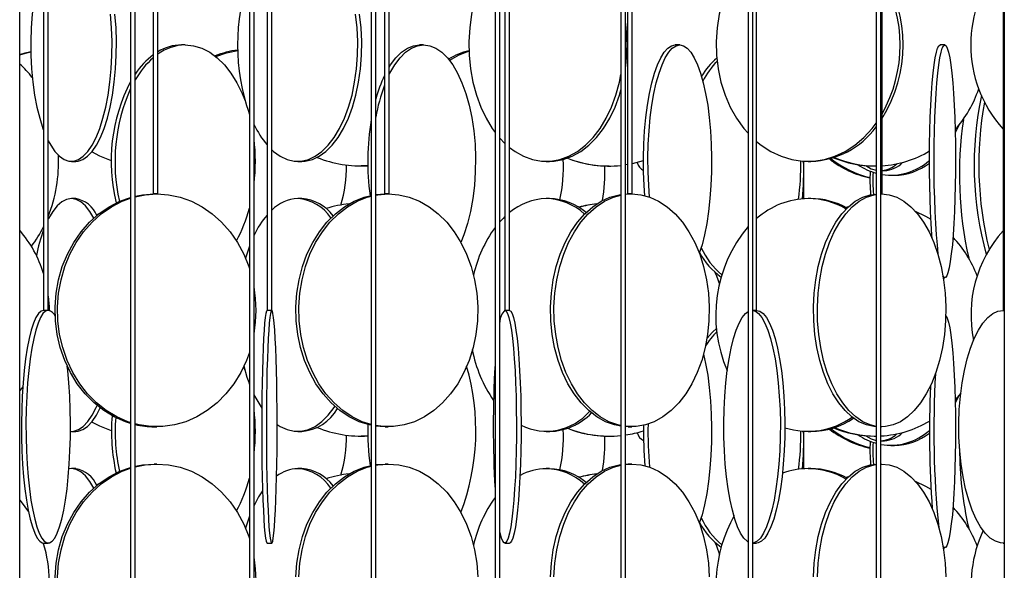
# Model space of a CAD drawing. Header units: millimetres. Extents: x 495 to 2657, y 518 to 2595.
# Tile 80 of 91: x 2308 to 2413, y 2150 to 2209. Entities that reach past the tile are written whole.
import ezdxf

# ---------------------------------------------------------------- set-up
doc = ezdxf.new("R2010")
doc.units = ezdxf.units.MM

msp = doc.modelspace()

# ---------------------------------------------------------------- linework, layer by layer
at = {"color": 7, "linetype": 'Continuous', "lineweight": 25}
for p, q in [((2307.61, 2120.05), (2307.61, 2574.8)), ((2310.18, 2574.8), (2310.18, 2177.55)), ((2310.68, 2177.55), (2310.68, 2574.8)), ((2319.52, 2574.8), (2319.52, 2132.55)), ((2320.02, 2132.55), (2320.02, 2574.8)), ((2321.96, 2574.8), (2321.96, 2190.05)), ((2322.46, 2190.05), (2322.46, 2574.8)), ((2332.3, 2574.8), (2332.3, 2120.05)), ((2332.8, 2120.05), (2332.8, 2574.8)), ((2334.2, 2574.8), (2334.2, 2177.55)), ((2334.7, 2177.55), (2334.7, 2574.8)), ((2345.38, 2574.8), (2345.38, 2132.55)), ((2345.88, 2132.55), (2345.88, 2574.8)), ((2346.82, 2574.8), (2346.82, 2190.05)), ((2347.32, 2190.05), (2347.32, 2574.8)), ((2358.71, 2574.8), (2358.71, 2120.05)), ((2359.21, 2120.05), (2359.21, 2574.8)), ((2359.76, 2574.8), (2359.76, 2177.55)), ((2360.26, 2177.55), (2360.26, 2574.8)), ((2372.24, 2574.8), (2372.24, 2132.55)), ((2372.74, 2132.55), (2372.74, 2574.8)), ((2372.95, 2574.8), (2372.95, 2190.05)), ((2373.45, 2190.05), (2373.45, 2574.8)), ((2385.91, 2574.8), (2385.91, 2120.05)), ((2386.41, 2120.05), (2386.41, 2574.8)), ((2386.82, 2177.55), (2386.82, 2574.8)), ((2399.66, 2574.8), (2399.66, 2132.55)), ((2400.16, 2132.55), (2400.16, 2574.8)), ((2400.3, 2190.05), (2400.3, 2574.8)), ((2413.31, 2574.8), (2413.31, 2177.55)), ((2413.44, 2574.8), (2413.44, 2120.05)), ((2325.41, 2206.05), (2325.01, 2206.05)), ((2351.03, 2206.05), (2350.59, 2206.05)), ((2378.56, 2206.05), (2378.08, 2206.05)), ((2407.05, 2206.05), (2406.55, 2206.05)), ((2332.24, 2198.81), (2332.3, 2198.59)), ((2359.21, 2196.05), (2359.76, 2195.48)), ((2313.16, 2193.55), (2313.63, 2193.55)), ((2337.5, 2193.55), (2337.93, 2193.55)), ((2344.27, 2193.05), (2344.33, 2193.05)), ((2345.02, 2193.07), (2344.33, 2193.05)), ((2364.2, 2193.55), (2364.57, 2193.55)), ((2370.93, 2193.05), (2370.98, 2193.05)), ((2372.95, 2193.21), (2372.74, 2193.17)), ((2391.89, 2193.03), (2391.89, 2193.56)), ((2392.35, 2193.55), (2392.65, 2193.55)), ((2399.45, 2193.05), (2399.62, 2193.05)), ((2400.3, 2192.55), (2400.55, 2192.55)), ((2401.25, 2192.05), (2401.62, 2192.05)), ((2322.46, 2190.05), (2321.96, 2190.05)), ((2345.88, 2189.98), (2346.91, 2190.05)), ((2347.32, 2190.05), (2346.82, 2190.05)), ((2372.74, 2190.01), (2373.39, 2190.05)), ((2372.74, 2190.04), (2373.01, 2190.05)), ((2373.45, 2190.05), (2372.95, 2190.05)), ((2400.3, 2190.05), (2400.16, 2190.05)), ((2400.16, 2190.05), (2400.26, 2190.05)), ((2313.63, 2189.55), (2313.16, 2189.55)), ((2337.93, 2189.55), (2337.5, 2189.55)), ((2364.57, 2189.55), (2364.2, 2189.55)), ((2392.65, 2189.55), (2392.35, 2189.55)), ((2315.85, 2187.81), (2316.21, 2187.99)), ((2396.45, 2188.59), (2396.66, 2188.65)), ((2406.88, 2181.05), (2407.05, 2181.05)), ((2310.68, 2177.55), (2310.18, 2177.55)), ((2334.7, 2177.55), (2334.2, 2177.55)), ((2360.26, 2177.55), (2359.76, 2177.55)), ((2386.82, 2177.55), (2386.41, 2177.55)), ((2413.44, 2177.55), (2413.31, 2177.55)), ((2413.33, 2177.55), (2413.44, 2177.54)), ((2331.66, 2171.51), (2331.84, 2171.06)), ((2332.24, 2169.81), (2332.3, 2169.59)), ((2307.94, 2169.34), (2307.61, 2168.95)), ((2408.76, 2168.67), (2408.16, 2167.95)), ((2313.16, 2164.55), (2313.63, 2164.55)), ((2322.08, 2165.05), (2322.34, 2165.05)), ((2337.5, 2164.55), (2337.93, 2164.55)), ((2346.91, 2165.05), (2347.23, 2165.05)), ((2364.2, 2164.55), (2364.57, 2164.55)), ((2373.01, 2165.05), (2372.74, 2165.06)), ((2373.01, 2165.05), (2373.39, 2165.05)), ((2391.89, 2164.03), (2391.89, 2164.56)), ((2392.35, 2164.55), (2392.65, 2164.55)), ((2400.16, 2165.05), (2400.26, 2165.05)), ((2344.27, 2164.05), (2344.33, 2164.05)), ((2345.02, 2164.07), (2344.33, 2164.05)), ((2370.93, 2164.05), (2370.98, 2164.05)), ((2399.45, 2164.05), (2399.62, 2164.05)), ((2400.16, 2163.55), (2400.55, 2163.55)), ((2401.25, 2163.05), (2401.62, 2163.05)), ((2313.16, 2160.55), (2312.9, 2160.53)), ((2313.63, 2160.55), (2313.16, 2160.55)), ((2322.34, 2161.05), (2322.08, 2161.05)), ((2337.93, 2160.55), (2337.5, 2160.55)), ((2345.88, 2160.98), (2346.91, 2161.05)), ((2347.23, 2161.05), (2346.91, 2161.05)), ((2364.57, 2160.55), (2364.2, 2160.55)), ((2372.74, 2161.01), (2373.39, 2161.05)), ((2372.74, 2161.04), (2373.01, 2161.05)), ((2373.39, 2161.05), (2373.01, 2161.05)), ((2392.65, 2160.55), (2392.35, 2160.55)), ((2400.26, 2161.05), (2400.16, 2161.05)), ((2400.16, 2161.05), (2400.26, 2161.05)), ((2396.45, 2159.59), (2396.66, 2159.65)), ((2315.85, 2158.81), (2316.21, 2158.99)), ((2310.18, 2152.55), (2310.67, 2152.55)), ((2334.2, 2152.55), (2334.7, 2152.55)), ((2359.76, 2152.55), (2360.26, 2152.55)), ((2386.41, 2152.55), (2386.81, 2152.55)), ((2406.88, 2152.05), (2407.05, 2152.05)), ((2413.33, 2152.55), (2413.44, 2152.55))]:
    msp.add_line(p, q, dxfattribs=at)
at = {"color": 7, "linetype": 'Continuous', "lineweight": 25, "flags": 128}
for points in [[(2310.18, 2215.2), (2309.93, 2214.49), (2309.61, 2213.34), (2309.33, 2212.08), (2309.11, 2210.75), (2308.94, 2209.34), (2308.83, 2207.89), (2308.79, 2206.42), (2308.8, 2204.94), (2308.88, 2203.47), (2309.02, 2202.05), (2309.21, 2200.67), (2309.46, 2199.38), (2309.76, 2198.17), (2310.11, 2197.08), (2310.18, 2196.9)], [(2358.71, 2215.44), (2358.07, 2214.49), (2357.45, 2213.34), (2356.92, 2212.08), (2356.5, 2210.75), (2356.18, 2209.34), (2355.98, 2207.89), (2355.89, 2206.42), (2355.92, 2204.94), (2356.07, 2203.47), (2356.33, 2202.05), (2356.7, 2200.67), (2357.17, 2199.38), (2357.75, 2198.17), (2358.41, 2197.08), (2358.71, 2196.66)], [(2385.91, 2215.53), (2385.9, 2215.52), (2385.06, 2214.49), (2384.32, 2213.34), (2383.69, 2212.08), (2383.19, 2210.75), (2382.81, 2209.34), (2382.57, 2207.89), (2382.47, 2206.42), (2382.5, 2204.94), (2382.68, 2203.47), (2382.99, 2202.05), (2383.43, 2200.67), (2383.99, 2199.38), (2384.67, 2198.17), (2385.46, 2197.08), (2385.91, 2196.57)], [(2310.68, 2195.75), (2310.94, 2195.29), (2311.4, 2194.61), (2311.88, 2194.09), (2312.39, 2193.75), (2312.9, 2193.57), (2313.42, 2193.57), (2313.93, 2193.75), (2314.44, 2194.09), (2314.92, 2194.61), (2315.39, 2195.29), (2315.82, 2196.11), (2316.21, 2197.08), (2316.56, 2198.17), (2316.86, 2199.38), (2317.11, 2200.67), (2317.31, 2202.05), (2317.44, 2203.47), (2317.52, 2204.94), (2317.53, 2206.42), (2317.49, 2207.89), (2317.38, 2209.34)], [(2313.63, 2193.55), (2313.89, 2193.57), (2314.4, 2193.75), (2314.91, 2194.09), (2315.39, 2194.61), (2315.85, 2195.29), (2316.28, 2196.11), (2316.68, 2197.08), (2317.03, 2198.17), (2317.33, 2199.38), (2317.58, 2200.67), (2317.77, 2202.05), (2317.91, 2203.47), (2317.99, 2204.94), (2318, 2206.42), (2317.96, 2207.89), (2317.85, 2209.34)], [(2334.7, 2194.79), (2334.9, 2194.61), (2335.62, 2194.09), (2336.36, 2193.75), (2337.12, 2193.57), (2337.88, 2193.57), (2338.64, 2193.75), (2339.38, 2194.09), (2340.1, 2194.61), (2340.78, 2195.29), (2341.42, 2196.11), (2341.99, 2197.08), (2342.51, 2198.17), (2342.96, 2199.38), (2343.33, 2200.67), (2343.61, 2202.05), (2343.81, 2203.47), (2343.93, 2204.94), (2343.95, 2206.42), (2343.88, 2207.89), (2343.72, 2209.34)], [(2337.93, 2193.55), (2338.31, 2193.57), (2339.07, 2193.75), (2339.81, 2194.09), (2340.53, 2194.61), (2341.21, 2195.29), (2341.84, 2196.11), (2342.42, 2197.08), (2342.94, 2198.17), (2343.38, 2199.38), (2343.75, 2200.67), (2344.04, 2202.05), (2344.24, 2203.47), (2344.35, 2204.94), (2344.38, 2206.42), (2344.31, 2207.89), (2344.15, 2209.34)], [(2325.41, 2206.05), (2326.3, 2205.96), (2327.18, 2205.7), (2328.03, 2205.27), (2328.85, 2204.67), (2329.61, 2203.92), (2330.32, 2203.02), (2330.96, 2201.99), (2331.53, 2200.84), (2331.84, 2200.06)], [(2347.32, 2202.87), (2347.4, 2203.02), (2347.92, 2203.92), (2348.49, 2204.67), (2349.09, 2205.27), (2349.73, 2205.7), (2350.38, 2205.96), (2351.03, 2206.05)], [(2347.32, 2203.67), (2347.47, 2203.92), (2348.04, 2204.67), (2348.65, 2205.27), (2349.28, 2205.7), (2349.93, 2205.96), (2350.59, 2206.05)], [(2351.03, 2206.05), (2351.69, 2205.96), (2352.34, 2205.7), (2352.97, 2205.27), (2353.58, 2204.67), (2354.15, 2203.92), (2354.67, 2203.02), (2355.15, 2201.99), (2355.56, 2200.84), (2355.91, 2199.58), (2356.2, 2198.25), (2356.41, 2196.84), (2356.55, 2195.39), (2356.6, 2193.92), (2356.58, 2192.44), (2356.49, 2190.97), (2356.31, 2189.55), (2356.06, 2188.17), (2355.75, 2186.88), (2355.36, 2185.67), (2355.03, 2184.85)], [(2374.81, 2189.86), (2374.73, 2190.97), (2374.67, 2192.44), (2374.66, 2193.92), (2374.7, 2195.39), (2374.78, 2196.84), (2374.91, 2198.25), (2375.09, 2199.58), (2375.3, 2200.84), (2375.56, 2201.99), (2375.85, 2203.02), (2376.17, 2203.92), (2376.52, 2204.67), (2376.89, 2205.27), (2377.28, 2205.7), (2377.68, 2205.96), (2378.08, 2206.05)], [(2375.31, 2189.71), (2375.22, 2190.97), (2375.16, 2192.44), (2375.14, 2193.92), (2375.18, 2195.39), (2375.26, 2196.84), (2375.39, 2198.25), (2375.57, 2199.58), (2375.78, 2200.84), (2376.04, 2201.99), (2376.33, 2203.02), (2376.65, 2203.92), (2377, 2204.67), (2377.37, 2205.27), (2377.76, 2205.7), (2378.16, 2205.96), (2378.56, 2206.05)], [(2378.56, 2206.05), (2378.97, 2205.96), (2379.37, 2205.7), (2379.75, 2205.27), (2380.12, 2204.67), (2380.47, 2203.92), (2380.8, 2203.02), (2381.09, 2201.99), (2381.34, 2200.84), (2381.56, 2199.58), (2381.73, 2198.25), (2381.86, 2196.84), (2381.95, 2195.39), (2381.98, 2193.92), (2381.97, 2192.44), (2381.91, 2190.97), (2381.8, 2189.55), (2381.65, 2188.17), (2381.46, 2186.88), (2381.22, 2185.67), (2380.95, 2184.58), (2380.66, 2183.68)], [(2405.69, 2185.25), (2405.66, 2185.67), (2405.58, 2186.88), (2405.51, 2188.17), (2405.46, 2189.55), (2405.43, 2190.97), (2405.41, 2192.44), (2405.4, 2193.92), (2405.41, 2195.39), (2405.44, 2196.84), (2405.49, 2198.25), (2405.54, 2199.58), (2405.62, 2200.84), (2405.7, 2201.99), (2405.8, 2203.02), (2405.91, 2203.92), (2406.03, 2204.67), (2406.15, 2205.27), (2406.28, 2205.7), (2406.42, 2205.96), (2406.55, 2206.05)], [(2406.4, 2183.25), (2406.35, 2183.61), (2406.25, 2184.58), (2406.16, 2185.67), (2406.08, 2186.88), (2406.01, 2188.17), (2405.96, 2189.55), (2405.92, 2190.97), (2405.9, 2192.44), (2405.9, 2193.92), (2405.91, 2195.39), (2405.94, 2196.84), (2405.98, 2198.25), (2406.04, 2199.58), (2406.12, 2200.84), (2406.2, 2201.99), (2406.3, 2203.02), (2406.41, 2203.92), (2406.53, 2204.67), (2406.65, 2205.27), (2406.78, 2205.7), (2406.92, 2205.96), (2407.05, 2206.05)], [(2407.05, 2206.05), (2407.19, 2205.96), (2407.32, 2205.7), (2407.45, 2205.27), (2407.58, 2204.67), (2407.7, 2203.92), (2407.81, 2203.02), (2407.9, 2201.99), (2407.99, 2200.84), (2408.06, 2199.58), (2408.12, 2198.25), (2408.16, 2196.84), (2408.19, 2195.39), (2408.21, 2193.92), (2408.2, 2192.44), (2408.18, 2190.97), (2408.14, 2189.55), (2408.09, 2188.17), (2408.03, 2186.88), (2407.95, 2185.67), (2407.86, 2184.58), (2407.75, 2183.61), (2407.64, 2182.79), (2407.52, 2182.11), (2407.39, 2181.59), (2407.26, 2181.25), (2407.12, 2181.07), (2406.98, 2181.07), (2406.85, 2181.24)], [(2307.61, 2205.03), (2308.2, 2205.2), (2308.79, 2205.33)], [(2307.61, 2204.97), (2308.37, 2205.2), (2308.79, 2205.3)], [(2328.7, 2204.79), (2329.84, 2205.2), (2331.05, 2205.46)], [(2360.26, 2195.04), (2360.85, 2194.61), (2361.77, 2194.09), (2362.73, 2193.75), (2363.71, 2193.57), (2364.69, 2193.57), (2365.67, 2193.75), (2366.63, 2194.09), (2367.55, 2194.61), (2368.42, 2195.29), (2369.24, 2196.11), (2369.99, 2197.08), (2370.65, 2198.17), (2371.23, 2199.38), (2371.7, 2200.67), (2372.07, 2202.05), (2372.24, 2202.89)], [(2364.57, 2193.55), (2365.06, 2193.57), (2366.04, 2193.75), (2367, 2194.09), (2367.92, 2194.61), (2368.8, 2195.29), (2369.61, 2196.11), (2370.36, 2197.08), (2371.03, 2198.17), (2371.6, 2199.38), (2372.07, 2200.67), (2372.24, 2201.23)], [(2386.82, 2195.69), (2387.32, 2195.29), (2388.36, 2194.61), (2389.46, 2194.09), (2390.6, 2193.75), (2391.76, 2193.57), (2392.93, 2193.57), (2394.1, 2193.75), (2395.24, 2194.09), (2396.33, 2194.61), (2397.38, 2195.29), (2398.35, 2196.11), (2399.23, 2197.08), (2399.66, 2197.64)], [(2408.59, 2197.46), (2408.19, 2196.67), (2408.17, 2196.63)], [(2317.47, 2193.61), (2316.21, 2194.11), (2315.35, 2194.56)], [(2374.66, 2193.61), (2374.61, 2193.59), (2373.45, 2193.3)], [(2398.55, 2193.09), (2399.15, 2192.75), (2399.66, 2192.59)], [(2391.88, 2189.53), (2391.89, 2190.94), (2391.9, 2192.3)], [(2320.02, 2189.75), (2321.08, 2189.96), (2322.34, 2190.05)], [(2320.02, 2189.81), (2320.82, 2189.96), (2322.08, 2190.05)], [(2322.34, 2190.05), (2323.61, 2189.96), (2324.85, 2189.7), (2326.06, 2189.27), (2327.22, 2188.67), (2328.31, 2187.92), (2329.31, 2187.02), (2330.22, 2185.99), (2331.02, 2184.84), (2331.69, 2183.58), (2332.23, 2182.25), (2332.3, 2182.05)], [(2345.38, 2165.21), (2345.21, 2165.25), (2344.1, 2165.59), (2343.04, 2166.11), (2342.02, 2166.79), (2341.08, 2167.61), (2340.22, 2168.58), (2339.45, 2169.67), (2338.78, 2170.88), (2338.23, 2172.17), (2337.8, 2173.55), (2337.5, 2174.97), (2337.34, 2176.44), (2337.3, 2177.92), (2337.4, 2179.39), (2337.64, 2180.84), (2338, 2182.25), (2338.49, 2183.58), (2339.1, 2184.84), (2339.82, 2185.99), (2340.64, 2187.02), (2341.54, 2187.92), (2342.52, 2188.67), (2343.56, 2189.27), (2344.65, 2189.7), (2345.38, 2189.89)], [(2345.38, 2165.28), (2344.42, 2165.59), (2343.36, 2166.11), (2342.34, 2166.79), (2341.4, 2167.61), (2340.53, 2168.58), (2339.77, 2169.67), (2339.1, 2170.88), (2338.55, 2172.17), (2338.12, 2173.55), (2337.82, 2174.97), (2337.66, 2176.44), (2337.62, 2177.92), (2337.72, 2179.39), (2337.96, 2180.84), (2338.32, 2182.25), (2338.81, 2183.58), (2339.42, 2184.84), (2340.14, 2185.99), (2340.96, 2187.02), (2341.86, 2187.92), (2342.84, 2188.67), (2343.88, 2189.27), (2344.97, 2189.7), (2345.38, 2189.81)], [(2347.23, 2190.05), (2348.37, 2189.96), (2349.49, 2189.7), (2350.58, 2189.27), (2351.62, 2188.67), (2352.6, 2187.92), (2353.51, 2187.02), (2354.32, 2185.99), (2355.04, 2184.84), (2355.65, 2183.58), (2356.14, 2182.25), (2356.5, 2180.84), (2356.74, 2179.39), (2356.84, 2177.92), (2356.8, 2176.44), (2356.64, 2174.97), (2356.34, 2173.55), (2355.91, 2172.17), (2355.36, 2170.88), (2354.69, 2169.67), (2353.93, 2168.58), (2353.06, 2167.61), (2352.12, 2166.79), (2351.11, 2166.11), (2350.04, 2165.59), (2348.93, 2165.25), (2347.8, 2165.07), (2346.66, 2165.07), (2345.88, 2165.17)], [(2345.88, 2189.92), (2346.09, 2189.96), (2347.23, 2190.05)], [(2372.24, 2165.1), (2371.54, 2165.25), (2370.58, 2165.59), (2369.65, 2166.11), (2368.77, 2166.79), (2367.95, 2167.61), (2367.2, 2168.58), (2366.53, 2169.67), (2365.96, 2170.88), (2365.48, 2172.17), (2365.11, 2173.55), (2364.85, 2174.97), (2364.7, 2176.44), (2364.67, 2177.92), (2364.76, 2179.39), (2364.96, 2180.84), (2365.28, 2182.25), (2365.71, 2183.58), (2366.23, 2184.84), (2366.86, 2185.99), (2367.57, 2187.02), (2368.35, 2187.92), (2369.2, 2188.67), (2370.11, 2189.27), (2371.05, 2189.7), (2372.03, 2189.96), (2372.24, 2189.99)], [(2372.24, 2165.17), (2371.91, 2165.25), (2370.95, 2165.59), (2370.02, 2166.11), (2369.14, 2166.79), (2368.32, 2167.61), (2367.57, 2168.58), (2366.91, 2169.67), (2366.33, 2170.88), (2365.85, 2172.17), (2365.48, 2173.55), (2365.22, 2174.97), (2365.07, 2176.44), (2365.04, 2177.92), (2365.13, 2179.39), (2365.34, 2180.84), (2365.65, 2182.25), (2366.08, 2183.58), (2366.61, 2184.84), (2367.23, 2185.99), (2367.94, 2187.02), (2368.72, 2187.92), (2369.58, 2188.67), (2370.48, 2189.27), (2371.43, 2189.7), (2372.24, 2189.93)], [(2373.39, 2190.05), (2374.37, 2189.96), (2375.35, 2189.7), (2376.29, 2189.27), (2377.2, 2188.67), (2378.05, 2187.92), (2378.84, 2187.02), (2379.54, 2185.99), (2380.17, 2184.84), (2380.7, 2183.58), (2381.12, 2182.25), (2381.44, 2180.84), (2381.64, 2179.39), (2381.73, 2177.92), (2381.7, 2176.44), (2381.55, 2174.97), (2381.29, 2173.55), (2380.92, 2172.17), (2380.44, 2170.88), (2379.87, 2169.67), (2379.2, 2168.58), (2378.45, 2167.61), (2377.63, 2166.79), (2376.75, 2166.11), (2375.82, 2165.59), (2374.86, 2165.25), (2373.88, 2165.07), (2372.89, 2165.07), (2372.74, 2165.09)], [(2399.66, 2165.05), (2399.43, 2165.07), (2398.62, 2165.25), (2397.82, 2165.59), (2397.06, 2166.11), (2396.33, 2166.79), (2395.65, 2167.61), (2395.03, 2168.58), (2394.48, 2169.67), (2394, 2170.88), (2393.61, 2172.17), (2393.3, 2173.55), (2393.08, 2174.97), (2392.96, 2176.44), (2392.94, 2177.92), (2393.01, 2179.39), (2393.18, 2180.84), (2393.44, 2182.25), (2393.79, 2183.58), (2394.23, 2184.84), (2394.75, 2185.99), (2395.33, 2187.02), (2395.98, 2187.92), (2396.69, 2188.67), (2397.43, 2189.27), (2398.22, 2189.7), (2399.02, 2189.96), (2399.66, 2190.04)], [(2399.66, 2165.09), (2399.03, 2165.25), (2398.24, 2165.59), (2397.47, 2166.11), (2396.74, 2166.79), (2396.07, 2167.61), (2395.45, 2168.58), (2394.9, 2169.67), (2394.42, 2170.88), (2394.02, 2172.17), (2393.72, 2173.55), (2393.5, 2174.97), (2393.38, 2176.44), (2393.36, 2177.92), (2393.43, 2179.39), (2393.6, 2180.84), (2393.86, 2182.25), (2394.21, 2183.58), (2394.65, 2184.84), (2395.16, 2185.99), (2395.75, 2187.02), (2396.4, 2187.92), (2397.1, 2188.67), (2397.85, 2189.27), (2398.63, 2189.7), (2399.44, 2189.96), (2399.66, 2190)], [(2400.26, 2190.05), (2401.07, 2189.96), (2401.88, 2189.7), (2402.66, 2189.27), (2403.41, 2188.67), (2404.11, 2187.92), (2404.76, 2187.02), (2405.35, 2185.99), (2405.86, 2184.84), (2406.3, 2183.58), (2406.65, 2182.25), (2406.91, 2180.84), (2407.08, 2179.39), (2407.15, 2177.92), (2407.13, 2176.44), (2407.01, 2174.97), (2406.79, 2173.55), (2406.49, 2172.17), (2406.09, 2170.88), (2405.62, 2169.67), (2405.06, 2168.58), (2404.44, 2167.61), (2403.77, 2166.79), (2403.04, 2166.11), (2402.27, 2165.59), (2401.48, 2165.25), (2400.66, 2165.07), (2400.16, 2165.05)], [(2313.16, 2189.55), (2312.64, 2189.46), (2312.13, 2189.2), (2311.64, 2188.77), (2311.16, 2188.17), (2310.72, 2187.42), (2310.68, 2187.34)], [(2319.52, 2165.41), (2318.97, 2165.59), (2317.78, 2166.11), (2316.66, 2166.79), (2315.61, 2167.61), (2314.65, 2168.58), (2313.8, 2169.67), (2313.06, 2170.88), (2312.45, 2172.17), (2311.97, 2173.55), (2311.64, 2174.97), (2311.45, 2176.44), (2311.41, 2177.92), (2311.53, 2179.39), (2311.79, 2180.84), (2312.19, 2182.25), (2312.74, 2183.58), (2313.41, 2184.84), (2314.21, 2185.99), (2315.12, 2187.02), (2316.12, 2187.92), (2317.21, 2188.67), (2318.37, 2189.27), (2319.52, 2189.68)], [(2319.52, 2165.49), (2319.23, 2165.59), (2318.04, 2166.11), (2316.92, 2166.79), (2315.87, 2167.61), (2314.91, 2168.58), (2314.06, 2169.67), (2313.32, 2170.88), (2312.71, 2172.17), (2312.23, 2173.55), (2311.9, 2174.97), (2311.71, 2176.44), (2311.67, 2177.92), (2311.79, 2179.39), (2312.05, 2180.84), (2312.45, 2182.25), (2313, 2183.58), (2313.67, 2184.84), (2314.47, 2185.99), (2315.38, 2187.02), (2316.38, 2187.92), (2317.47, 2188.67), (2318.63, 2189.27), (2319.52, 2189.6)], [(2315.58, 2187.46), (2315.16, 2188.17), (2314.68, 2188.77), (2314.19, 2189.2), (2313.68, 2189.46), (2313.16, 2189.55)], [(2396.39, 2188.62), (2396.69, 2188.7), (2396.73, 2188.71)], [(2403.86, 2188.21), (2404.99, 2187.67), (2405.55, 2187.34)], [(2359.76, 2187.62), (2359.56, 2187.42), (2359.21, 2187.05)], [(2332.3, 2184.45), (2332.26, 2184.34), (2331.88, 2183.17)], [(2382.33, 2181.64), (2382.49, 2181.25), (2382.82, 2180.35)], [(2310.68, 2179.06), (2310.76, 2177.92), (2310.76, 2177.54)], [(2310.18, 2177.55), (2309.9, 2177.46), (2309.62, 2177.2), (2309.35, 2176.77), (2309.09, 2176.17), (2308.85, 2175.42), (2308.62, 2174.52), (2308.42, 2173.49), (2308.24, 2172.34), (2308.09, 2171.08), (2307.97, 2169.75), (2307.88, 2168.34), (2307.82, 2166.89), (2307.79, 2165.42), (2307.8, 2163.94), (2307.84, 2162.47), (2307.92, 2161.05), (2308.03, 2159.67), (2308.16, 2158.38), (2308.33, 2157.17), (2308.52, 2156.08), (2308.73, 2155.11), (2308.97, 2154.29), (2309.22, 2153.61), (2309.49, 2153.09), (2309.76, 2152.75), (2310.04, 2152.57), (2310.18, 2152.55)], [(2310.67, 2177.55), (2310.39, 2177.46), (2310.11, 2177.2), (2309.84, 2176.77), (2309.58, 2176.17), (2309.34, 2175.42), (2309.11, 2174.52), (2308.91, 2173.49), (2308.73, 2172.34), (2308.58, 2171.08), (2308.46, 2169.75), (2308.37, 2168.34), (2308.31, 2166.89), (2308.28, 2165.42), (2308.29, 2163.94), (2308.33, 2162.47), (2308.41, 2161.05), (2308.52, 2159.67), (2308.65, 2158.38), (2308.82, 2157.17), (2309.01, 2156.08), (2309.22, 2155.11), (2309.46, 2154.29), (2309.71, 2153.61), (2309.98, 2153.09), (2310.25, 2152.75), (2310.53, 2152.57), (2310.82, 2152.57), (2311.1, 2152.75), (2311.37, 2153.09), (2311.64, 2153.61), (2311.89, 2154.29), (2312.13, 2155.11), (2312.34, 2156.08), (2312.53, 2157.17), (2312.7, 2158.38), (2312.83, 2159.67), (2312.94, 2161.05), (2313.01, 2162.47), (2313.06, 2163.94), (2313.06, 2165.42), (2313.04, 2166.89), (2312.98, 2168.34), (2312.89, 2169.75), (2312.77, 2171.08), (2312.72, 2171.56)], [(2334.2, 2177.55), (2334.13, 2177.46), (2334.06, 2177.2), (2334, 2176.77), (2333.93, 2176.17), (2333.88, 2175.42), (2333.82, 2174.52), (2333.77, 2173.49), (2333.73, 2172.34), (2333.69, 2171.08), (2333.66, 2169.75), (2333.64, 2168.34), (2333.63, 2166.89), (2333.62, 2165.42), (2333.62, 2163.94), (2333.63, 2162.47), (2333.65, 2161.05), (2333.68, 2159.67), (2333.71, 2158.38), (2333.75, 2157.17), (2333.8, 2156.08), (2333.85, 2155.11), (2333.9, 2154.29), (2333.97, 2153.61), (2334.03, 2153.09), (2334.1, 2152.75), (2334.16, 2152.57), (2334.2, 2152.55)], [(2334.7, 2177.55), (2334.63, 2177.46), (2334.56, 2177.2), (2334.5, 2176.77), (2334.43, 2176.17), (2334.37, 2175.42), (2334.32, 2174.52), (2334.27, 2173.49), (2334.23, 2172.34), (2334.19, 2171.08), (2334.16, 2169.75), (2334.14, 2168.34), (2334.13, 2166.89), (2334.12, 2165.42), (2334.12, 2163.94), (2334.13, 2162.47), (2334.15, 2161.05), (2334.18, 2159.67), (2334.21, 2158.38), (2334.25, 2157.17), (2334.3, 2156.08), (2334.35, 2155.11), (2334.4, 2154.29), (2334.47, 2153.61), (2334.53, 2153.09), (2334.6, 2152.75), (2334.66, 2152.57), (2334.73, 2152.57), (2334.8, 2152.75), (2334.87, 2153.09), (2334.93, 2153.61), (2334.99, 2154.29), (2335.05, 2155.11), (2335.1, 2156.08), (2335.15, 2157.17), (2335.19, 2158.38), (2335.22, 2159.67), (2335.25, 2161.05), (2335.27, 2162.47), (2335.28, 2163.94), (2335.28, 2165.42), (2335.27, 2166.89), (2335.26, 2168.34), (2335.24, 2169.75), (2335.21, 2171.08), (2335.17, 2172.34), (2335.13, 2173.49), (2335.08, 2174.52), (2335.02, 2175.42), (2334.96, 2176.17), (2334.9, 2176.77), (2334.83, 2177.2), (2334.77, 2177.46), (2334.7, 2177.55)], [(2359.76, 2177.55), (2359.91, 2177.46), (2360.05, 2177.2), (2360.2, 2176.77), (2360.33, 2176.17), (2360.46, 2175.42), (2360.57, 2174.52), (2360.68, 2173.49), (2360.77, 2172.34), (2360.85, 2171.08), (2360.92, 2169.75), (2360.96, 2168.34), (2360.99, 2166.89), (2361.01, 2165.42), (2361, 2163.94), (2360.98, 2162.47), (2360.94, 2161.05), (2360.89, 2159.67), (2360.81, 2158.38), (2360.73, 2157.17), (2360.63, 2156.08), (2360.52, 2155.11), (2360.39, 2154.29), (2360.26, 2153.61), (2360.13, 2153.09), (2359.98, 2152.75), (2359.84, 2152.57), (2359.69, 2152.57), (2359.54, 2152.75), (2359.4, 2153.09), (2359.26, 2153.61), (2359.21, 2153.84)], [(2360.26, 2177.55), (2360.41, 2177.46), (2360.55, 2177.2), (2360.69, 2176.77), (2360.83, 2176.17), (2360.95, 2175.42), (2361.07, 2174.52), (2361.18, 2173.49), (2361.27, 2172.34), (2361.35, 2171.08), (2361.41, 2169.75), (2361.46, 2168.34), (2361.49, 2166.89), (2361.5, 2165.42), (2361.5, 2163.94), (2361.48, 2162.47), (2361.44, 2161.05), (2361.38, 2159.67), (2361.31, 2158.38), (2361.23, 2157.17), (2361.13, 2156.08), (2361.01, 2155.11), (2360.89, 2154.29), (2360.76, 2153.61), (2360.62, 2153.09), (2360.48, 2152.75), (2360.33, 2152.57), (2360.26, 2152.55)], [(2385.91, 2152.67), (2385.79, 2152.75), (2385.44, 2153.09), (2385.1, 2153.61), (2384.78, 2154.29), (2384.48, 2155.11), (2384.21, 2156.08), (2383.96, 2157.17), (2383.75, 2158.38), (2383.58, 2159.67), (2383.44, 2161.05), (2383.35, 2162.47), (2383.3, 2163.94), (2383.29, 2165.42), (2383.32, 2166.89), (2383.39, 2168.34), (2383.51, 2169.75), (2383.66, 2171.08), (2383.86, 2172.34), (2384.08, 2173.49), (2384.34, 2174.52), (2384.63, 2175.42), (2384.94, 2176.17), (2385.27, 2176.77), (2385.61, 2177.2), (2385.91, 2177.43)], [(2386.41, 2177.54), (2386.69, 2177.46), (2387.04, 2177.2), (2387.39, 2176.77), (2387.72, 2176.17), (2388.03, 2175.42), (2388.31, 2174.52), (2388.57, 2173.49), (2388.8, 2172.34), (2388.99, 2171.08), (2389.15, 2169.75), (2389.26, 2168.34), (2389.34, 2166.89), (2389.37, 2165.42), (2389.36, 2163.94), (2389.3, 2162.47), (2389.21, 2161.05), (2389.07, 2159.67), (2388.9, 2158.38), (2388.69, 2157.17), (2388.45, 2156.08), (2388.17, 2155.11), (2387.87, 2154.29), (2387.55, 2153.61), (2387.22, 2153.09), (2386.87, 2152.75), (2386.51, 2152.57), (2386.41, 2152.55)], [(2386.81, 2177.55), (2387.17, 2177.46), (2387.53, 2177.2), (2387.87, 2176.77), (2388.2, 2176.17), (2388.51, 2175.42), (2388.8, 2174.52), (2389.06, 2173.49), (2389.28, 2172.34), (2389.48, 2171.08), (2389.63, 2169.75), (2389.75, 2168.34), (2389.82, 2166.89), (2389.85, 2165.42), (2389.84, 2163.94), (2389.79, 2162.47), (2389.69, 2161.05), (2389.56, 2159.67), (2389.38, 2158.38), (2389.17, 2157.17), (2388.93, 2156.08), (2388.66, 2155.11), (2388.36, 2154.29), (2388.04, 2153.61), (2387.7, 2153.09), (2387.35, 2152.75), (2386.99, 2152.57), (2386.81, 2152.55)], [(2413.44, 2152.55), (2413.05, 2152.57), (2412.48, 2152.75), (2411.93, 2153.09), (2411.4, 2153.61), (2410.9, 2154.29), (2410.43, 2155.11), (2410, 2156.08), (2409.62, 2157.17), (2409.29, 2158.38), (2409.02, 2159.67), (2408.8, 2161.05), (2408.66, 2162.47), (2408.57, 2163.94), (2408.56, 2165.42), (2408.61, 2166.89), (2408.72, 2168.34), (2408.9, 2169.75), (2409.15, 2171.08), (2409.45, 2172.34), (2409.81, 2173.49), (2410.21, 2174.52), (2410.66, 2175.42), (2411.15, 2176.17), (2411.67, 2176.77), (2412.21, 2177.2), (2412.76, 2177.46), (2413.33, 2177.55), (2413.33, 2177.55)], [(2407.15, 2177), (2407.19, 2176.96), (2407.32, 2176.7), (2407.45, 2176.27), (2407.58, 2175.67), (2407.7, 2174.92), (2407.81, 2174.02), (2407.9, 2172.99), (2407.99, 2171.84), (2408.06, 2170.58), (2408.12, 2169.25), (2408.16, 2167.84), (2408.19, 2166.39), (2408.21, 2164.92), (2408.2, 2163.44), (2408.18, 2161.97), (2408.14, 2160.55), (2408.09, 2159.17), (2408.03, 2157.88), (2407.95, 2156.67), (2407.86, 2155.58), (2407.75, 2154.61), (2407.64, 2153.79), (2407.52, 2153.11), (2407.39, 2152.59), (2407.26, 2152.25), (2407.12, 2152.07), (2406.98, 2152.07), (2406.85, 2152.24)], [(2381.49, 2174.55), (2382.03, 2175.17), (2382.53, 2175.63)], [(2332.3, 2173.04), (2331.98, 2172.17), (2331.37, 2170.88), (2330.63, 2169.67), (2329.78, 2168.58), (2328.82, 2167.61), (2327.77, 2166.79), (2326.65, 2166.11), (2325.46, 2165.59), (2324.23, 2165.25), (2322.98, 2165.07), (2321.71, 2165.07), (2320.46, 2165.25), (2320.02, 2165.35)], [(2381.12, 2172.85), (2381.34, 2171.84), (2381.56, 2170.58), (2381.73, 2169.25), (2381.86, 2167.84), (2381.95, 2166.39), (2381.98, 2164.92), (2381.97, 2163.44), (2381.91, 2161.97), (2381.8, 2160.55), (2381.65, 2159.17), (2381.46, 2157.88), (2381.22, 2156.67), (2380.95, 2155.58), (2380.66, 2154.68)], [(2331.7, 2171.59), (2332.04, 2170.38), (2332.3, 2169.65)], [(2408.59, 2168.46), (2408.19, 2167.67), (2408.17, 2167.63)], [(2313.06, 2164.55), (2313.42, 2164.57), (2313.93, 2164.75), (2314.44, 2165.09), (2314.92, 2165.61), (2315.39, 2166.29), (2315.82, 2167.11), (2315.92, 2167.34)], [(2313.63, 2164.55), (2313.89, 2164.57), (2314.4, 2164.75), (2314.91, 2165.09), (2315.39, 2165.61), (2315.85, 2166.29), (2316.26, 2167.07)], [(2335.28, 2165.31), (2335.62, 2165.09), (2336.36, 2164.75), (2337.12, 2164.57), (2337.88, 2164.57), (2338.64, 2164.75), (2339.38, 2165.09), (2340.1, 2165.61), (2340.78, 2166.29), (2341.42, 2167.11), (2341.49, 2167.23)], [(2317.47, 2164.61), (2316.21, 2165.11), (2315.35, 2165.56)], [(2346.91, 2165.05), (2346.34, 2165.07), (2345.88, 2165.12)], [(2398.55, 2164.09), (2399.15, 2163.75), (2399.66, 2163.59)], [(2391.88, 2160.53), (2391.89, 2161.94), (2391.9, 2163.3)], [(2319.52, 2136.41), (2318.97, 2136.59), (2317.78, 2137.11), (2316.66, 2137.79), (2315.61, 2138.61), (2314.65, 2139.58), (2313.8, 2140.67), (2313.06, 2141.88), (2312.45, 2143.17), (2311.97, 2144.55), (2311.64, 2145.97), (2311.45, 2147.44), (2311.41, 2148.92), (2311.53, 2150.39), (2311.79, 2151.84), (2312.19, 2153.25), (2312.74, 2154.58), (2313.41, 2155.84), (2314.21, 2156.99), (2315.12, 2158.02), (2316.12, 2158.92), (2317.21, 2159.67), (2318.37, 2160.27), (2319.52, 2160.68)], [(2319.52, 2136.49), (2319.23, 2136.59), (2318.04, 2137.11), (2316.92, 2137.79), (2315.87, 2138.61), (2314.91, 2139.58), (2314.06, 2140.67), (2313.32, 2141.88), (2312.71, 2143.17), (2312.23, 2144.55), (2311.9, 2145.97), (2311.71, 2147.44), (2311.67, 2148.92), (2311.79, 2150.39), (2312.05, 2151.84), (2312.45, 2153.25), (2313, 2154.58), (2313.67, 2155.84), (2314.47, 2156.99), (2315.38, 2158.02), (2316.38, 2158.92), (2317.47, 2159.67), (2318.63, 2160.27), (2319.52, 2160.6)], [(2315.58, 2158.46), (2315.16, 2159.17), (2314.68, 2159.77), (2314.19, 2160.2), (2313.68, 2160.46), (2313.16, 2160.55)], [(2320.02, 2160.81), (2320.82, 2160.96), (2322.08, 2161.05)], [(2320.02, 2160.75), (2321.08, 2160.96), (2322.34, 2161.05)], [(2322.34, 2161.05), (2323.61, 2160.96), (2324.85, 2160.7), (2326.06, 2160.27), (2327.22, 2159.67), (2328.31, 2158.92), (2329.31, 2158.02), (2330.22, 2156.99), (2331.02, 2155.84), (2331.69, 2154.58), (2332.23, 2153.25), (2332.3, 2153.05)], [(2337.3, 2148.92), (2337.4, 2150.39), (2337.64, 2151.84), (2338, 2153.25), (2338.49, 2154.58), (2339.1, 2155.84), (2339.82, 2156.99), (2340.64, 2158.02), (2341.54, 2158.92), (2342.52, 2159.67), (2343.56, 2160.27), (2344.65, 2160.7), (2345.38, 2160.89)], [(2337.62, 2148.92), (2337.72, 2150.39), (2337.96, 2151.84), (2338.32, 2153.25), (2338.81, 2154.58), (2339.42, 2155.84), (2340.14, 2156.99), (2340.96, 2158.02), (2341.86, 2158.92), (2342.84, 2159.67), (2343.88, 2160.27), (2344.97, 2160.7), (2345.38, 2160.81)], [(2345.88, 2160.92), (2346.09, 2160.96), (2347.23, 2161.05)], [(2347.23, 2161.05), (2348.37, 2160.96), (2349.49, 2160.7), (2350.58, 2160.27), (2351.62, 2159.67), (2352.6, 2158.92), (2353.51, 2158.02), (2354.32, 2156.99), (2355.04, 2155.84), (2355.65, 2154.58), (2356.14, 2153.25), (2356.5, 2151.84), (2356.74, 2150.39), (2356.84, 2148.92)], [(2364.67, 2148.92), (2364.76, 2150.39), (2364.96, 2151.84), (2365.28, 2153.25), (2365.71, 2154.58), (2366.23, 2155.84), (2366.86, 2156.99), (2367.57, 2158.02), (2368.35, 2158.92), (2369.2, 2159.67), (2370.11, 2160.27), (2371.05, 2160.7), (2372.03, 2160.96), (2372.24, 2160.99)], [(2365.04, 2148.92), (2365.13, 2150.39), (2365.34, 2151.84), (2365.65, 2153.25), (2366.08, 2154.58), (2366.61, 2155.84), (2367.23, 2156.99), (2367.94, 2158.02), (2368.72, 2158.92), (2369.58, 2159.67), (2370.48, 2160.27), (2371.43, 2160.7), (2372.24, 2160.93)], [(2373.39, 2161.05), (2374.37, 2160.96), (2375.35, 2160.7), (2376.29, 2160.27), (2377.2, 2159.67), (2378.05, 2158.92), (2378.84, 2158.02), (2379.54, 2156.99), (2380.17, 2155.84), (2380.7, 2154.58), (2381.12, 2153.25), (2381.44, 2151.84), (2381.64, 2150.39), (2381.73, 2148.92)], [(2392.94, 2148.92), (2393.01, 2150.39), (2393.18, 2151.84), (2393.44, 2153.25), (2393.79, 2154.58), (2394.23, 2155.84), (2394.75, 2156.99), (2395.33, 2158.02), (2395.98, 2158.92), (2396.69, 2159.67), (2397.43, 2160.27), (2398.22, 2160.7), (2399.02, 2160.96), (2399.66, 2161.04)], [(2393.36, 2148.92), (2393.43, 2150.39), (2393.6, 2151.84), (2393.86, 2153.25), (2394.21, 2154.58), (2394.65, 2155.84), (2395.16, 2156.99), (2395.75, 2158.02), (2396.4, 2158.92), (2397.1, 2159.67), (2397.85, 2160.27), (2398.63, 2160.7), (2399.44, 2160.96), (2399.66, 2161)], [(2400.26, 2161.05), (2401.07, 2160.96), (2401.88, 2160.7), (2402.66, 2160.27), (2403.41, 2159.67), (2404.11, 2158.92), (2404.76, 2158.02), (2405.35, 2156.99), (2405.86, 2155.84), (2406.3, 2154.58), (2406.65, 2153.25), (2406.91, 2151.84), (2407.08, 2150.39), (2407.15, 2148.92)], [(2396.39, 2159.62), (2396.69, 2159.7), (2396.73, 2159.71)], [(2403.86, 2159.21), (2404.99, 2158.67), (2405.55, 2158.34)], [(2333.72, 2158.17), (2333.29, 2157.52), (2332.8, 2156.61)], [(2307.61, 2157.15), (2307.75, 2156.99), (2308.55, 2155.92)], [(2332.3, 2155.45), (2332.26, 2155.34), (2331.88, 2154.17)], [(2382.33, 2152.64), (2382.49, 2152.25), (2382.82, 2151.35)]]:
    msp.add_lwpolyline(points, dxfattribs=at)
at = {"color": 7, "linetype": 'Continuous', "lineweight": 25}
for centre, radius, start, end in [((2423.35, 2206.05), 13.51, 138.0048, 221.9952), ((2353.16, 2206.05), 22.14, 160.4695, 199.5305), ((2387.57, 2206.05), 14.99, 328.0774, 31.9226), ((2387.13, 2206.05), 15.12, 330.5617, 29.4383), ((2354.2, 2206.05), 18.69, 352.9072, 7.0928), ((2325.51, 2200.89), 5.16, 91.1463, 126.1507), ((2325.06, 2201.09), 4.96, 90.6209, 121.5755), ((2327.12, 2198.19), 8.53, 127.1756, 146.2618), ((2328.18, 2197.61), 9.41, 131.3588, 150.0956), ((2332.05, 2196.58), 8.97, 96.4073, 112.5953), ((2357.31, 2198.87), 6.7, 102.1549, 122.5637), ((2357.73, 2198.75), 6.84, 105.5073, 124.7971), ((2387.34, 2198.95), 7.44, 130.2401, 149.8896), ((2300.75, 2196.29), 10.32, 37.2809, 48.3465), ((2388.65, 2198.27), 8.55, 135.3411, 152.8314), ((2360.78, 2196.12), 15.46, 154.5587, 164.5529), ((2336.05, 2193.54), 18.62, 152.56, 193.8463), ((2364.69, 2194.98), 19.1, 159.3307, 170.0211), ((2337.03, 2193.52), 19.18, 155.8834, 192.8647), ((2398.71, 2205.35), 12.64, 318.3669, 341.413), ((2446.35, 2193.16), 36.15, 168.0826, 195.4323), ((2448.34, 2193.15), 37.64, 169.6844, 193.9182), ((2342, 2201.86), 10.18, 205.4416, 220.0365), ((2372.21, 2193.54), 27.19, 170.5755, 187.7769), ((2392.38, 2202.59), 9.04, 271.7726, 323.6962), ((2449.71, 2192.16), 41.09, 171.7537, 192.6749), ((2312.35, 2193.55), 20.59, 353.3342, 6.6658), ((2295.6, 2193.5), 16.19, 338.6633, 2.4365), ((2399.6, 2204.3), 11.25, 273.5677, 301.0837), ((2344.27, 2205.37), 12.32, 247.6805, 273.4709), ((2328.04, 2193.03), 14.7, 343.5277, 0.4451), ((2348.1, 2193.04), 17.95, 348.4022, 2.2373), ((2370.93, 2205.41), 12.36, 248.8698, 269.9966), ((2370.98, 2205.4), 12.36, 248.7377, 275.8471), ((2349.17, 2192.54), 21.34, 351.4045, 1.3779), ((2375.21, 2193.69), 1.25, 192.516, 244.783), ((2367.09, 2193.04), 24.48, 351.6317, 1.282), ((2355.21, 2192.55), 36.68, 355.28, 1.5879), ((2401.23, 2202.2), 10.67, 231.8835, 257.9326), ((2401.46, 2202.22), 10.69, 231.5181, 256.6973), ((2399.46, 2204.22), 11.17, 247.0129, 269.9614), ((2399.63, 2204.22), 11.17, 246.6081, 269.9603), ((2401.57, 2198.82), 6.82, 235.7265, 253.781), ((2401.21, 2198.37), 6.31, 261.6479, 311.6108), ((2399.96, 2195.42), 2.89, 276.7597, 312.1565), ((2400.43, 2195.45), 2.9, 272.3692, 316.017), ((2401.53, 2198.41), 6.36, 270.8477, 307.5366), ((2414.98, 2191.55), 15.98, 176.6304, 185.6613), ((2415.29, 2191.55), 15.98, 177.0401, 185.4835), ((2313.13, 2186.59), 3, 22.4295, 80.3377), ((2337.67, 2185.39), 4.16, 92.2799, 135.4463), ((2337.18, 2184.91), 4.65, 33.4026, 86.0761), ((2337.64, 2185.01), 4.55, 36.2822, 86.3474), ((2344.27, 2176.72), 12.33, 95.783, 107.5977), ((2364.37, 2183.16), 6.39, 91.5322, 129.9891), ((2364.04, 2183.17), 6.38, 47.7649, 88.5908), ((2364.43, 2183.23), 6.32, 49.8894, 88.6928), ((2370.93, 2176.69), 12.36, 95.9749, 105.0848), ((2370.98, 2176.69), 12.36, 96.2817, 105.2685), ((2392.5, 2180.94), 8.61, 91.0172, 131.2758), ((2392.3, 2181.34), 8.21, 59.7136, 89.6443), ((2392.61, 2181.36), 8.19, 61.2231, 89.6712), ((2317.71, 2192.29), 15.07, 331.1251, 345.4906), ((2341.67, 2181.44), 9.8, 139.6798, 154.8421), ((2297.98, 2177.8), 12.74, 16.8743, 40.9253), ((2299.3, 2191.94), 12.16, 321.8657, 333.46), ((2327.76, 2179.74), 18.73, 159.8429, 168.5927), ((2370.17, 2178.15), 14.15, 144.132, 166.9926), ((2397.18, 2177.01), 14.76, 139.7949, 203.6619), ((2423.35, 2177.07), 13.49, 138.0601, 191.6878), ((2398.79, 2176.79), 12.56, 20.8531, 43.2842), ((2387.14, 2187.07), 7.24, 207.1183, 235.2018), ((2388.46, 2187.78), 8.37, 204.7435, 229.9725), ((2318.43, 2177.55), 14.59, 350.0978, 9.9022), ((2310.45, 2176.52), 1.05, 22.3544, 77.6191), ((2360.96, 2176.28), 1.75, 133.213, 180.5277), ((2388.1, 2169.71), 7.85, 134.8566, 149.7638), ((2370.36, 2176.04), 14.36, 190.8386, 214.6204), ((2331.79, 2164.62), 24.85, 339.3164, 16.2115), ((2471.71, 2165.05), 113.2, 176.6038, 183.3962), ((2510.3, 2164.69), 104.43, 176.6699, 185.7423), ((2524.1, 2164.63), 118.7, 177.6956, 184.0484), ((2342.64, 2173.2), 10.91, 205.6333, 214.338), ((2312.35, 2164.55), 20.59, 353.3342, 6.6658), ((2337.52, 2169.42), 4.89, 274.8224, 330.2379), ((2364.23, 2170.72), 6.14, 243.6614, 319.0785), ((2364.37, 2171.09), 6.55, 271.8081, 315.8757), ((2337.66, 2164.54), 20.19, 175.1943, 192.765), ((2338.08, 2164.54), 20.21, 175.7641, 192.2595), ((2392.35, 2172.71), 8.15, 252.1547, 305.5686), ((2392.58, 2172.86), 8.32, 270.4974, 304.0226), ((2399.6, 2175.3), 11.25, 272.9372, 301.0858), ((2322.09, 2174.23), 9.18, 257.0166, 269.9758), ((2344.27, 2176.37), 12.32, 247.6805, 273.4709), ((2372.43, 2164.54), 27.41, 178.4342, 187.7133), ((2348.1, 2164.04), 17.95, 348.4022, 2.2373), ((2370.93, 2176.41), 12.36, 248.8698, 269.9966), ((2370.98, 2176.4), 12.36, 248.7377, 275.8471), ((2370.98, 2176.41), 12.36, 278.1892, 287.3322), ((2375.21, 2164.69), 1.25, 192.516, 244.783), ((2419.12, 2164.54), 44.46, 179.1547, 184.7416), ((2419.55, 2164.54), 44.41, 178.9824, 184.9451), ((2367.09, 2164.04), 24.48, 351.6317, 1.282), ((2355.21, 2163.55), 36.68, 355.28, 1.5879), ((2401.23, 2173.2), 10.67, 231.8835, 257.9326), ((2401.46, 2173.22), 10.69, 231.5181, 256.6973), ((2399.46, 2175.22), 11.17, 247.0129, 269.9614), ((2399.63, 2175.22), 11.17, 246.6081, 269.9603), ((2401.22, 2169.36), 6.29, 260.33, 311.6324), ((2400.43, 2166.45), 2.9, 272.3692, 316.017), ((2401.53, 2169.41), 6.36, 270.8477, 307.5366), ((2328.04, 2164.03), 14.7, 343.5277, 0.4451), ((2349.17, 2163.54), 21.34, 351.4045, 1.3779), ((2401.57, 2169.82), 6.82, 235.7265, 253.781), ((2414.98, 2162.55), 15.98, 176.6304, 185.6613), ((2415.29, 2162.55), 15.98, 177.0401, 185.4835), ((2399.98, 2166.39), 2.85, 273.677, 312.2917), ((2445.44, 2162.59), 36.8, 179.7883, 193.2573), ((2313.13, 2157.59), 3, 22.4295, 80.3377), ((2337.62, 2156.59), 3.96, 91.7031, 127.1916), ((2337.18, 2155.91), 4.65, 33.4026, 86.0761), ((2337.64, 2156.01), 4.55, 36.2822, 86.3474), ((2364.24, 2154.66), 5.89, 90.416, 118.9417), ((2364.04, 2154.17), 6.38, 47.7649, 88.5908), ((2364.43, 2154.23), 6.32, 49.8894, 88.6928), ((2392.37, 2152.54), 8.01, 90.1253, 110.2026), ((2392.3, 2152.34), 8.21, 59.7136, 89.6443), ((2392.61, 2152.36), 8.19, 61.2231, 89.6712), ((2317.71, 2163.29), 15.07, 331.1251, 345.4906), ((2344.27, 2147.72), 12.33, 95.783, 107.5977), ((2370.93, 2147.69), 12.36, 95.9749, 105.0848), ((2370.98, 2147.69), 12.36, 96.2817, 105.2685), ((2370.17, 2149.15), 14.15, 144.132, 166.9926), ((2398.79, 2147.79), 12.56, 20.8531, 43.2842), ((2388.46, 2158.78), 8.37, 204.7435, 229.9725), ((2397.65, 2148.03), 15.2, 150.511, 203.0259), ((2387.14, 2158.07), 7.24, 207.1183, 235.2018), ((2423.76, 2148.04), 13.89, 155.0342, 191.2328), ((2297.28, 2148.55), 13.49, 359.9379, 17.0094), ((2318.43, 2148.55), 14.59, 350.0978, 9.9022)]:
    msp.add_arc(centre, radius, start, end, dxfattribs=at)

doc.saveas('drawing.dxf')
